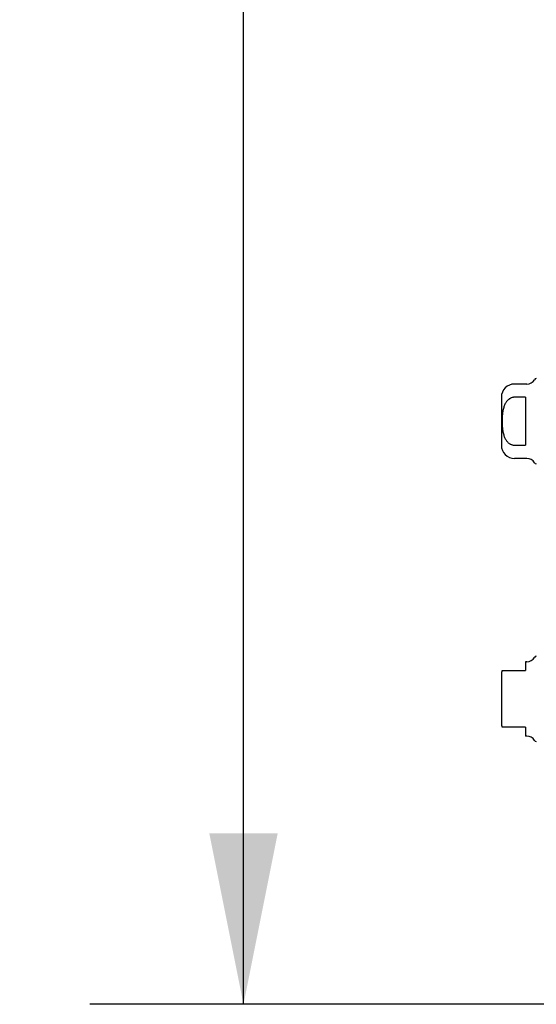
# Model space of a CAD drawing. Header units: inches. Extents: x 0 to 262, y 0 to 169.
# Tile 240 of 256: x 130.04 to 134.69, y 49.23 to 58.09. Entities that reach past the tile are written whole.
import ezdxf

# ---------------------------------------------------------------- set-up
doc = ezdxf.new("R2010")
doc.units = ezdxf.units.IN
doc.header["$LTSCALE"] = 14.384615
doc.header["$MEASUREMENT"] = 0
doc.layers.get('0').update_dxf_attribs({"linetype": 'CONTINUOUS'})
doc.layers.add('DIMENSIONS', color=7, linetype='CONTINUOUS')
doc.layers.add('RIGHTHAND_DOOR_ASSEMBLY', color=7, linetype='CONTINUOUS')
doc.styles.get("Standard").update_dxf_attribs({"font": 'arial.ttf'})
doc.dimstyles.new('DIMSTYLE_1', dxfattribs={"dimtxt": 1.153846, "dimasz": 1.538462, "dimexe": 0.09, "dimexo": 0.07, "dimgap": 0.0375, "dimtad": 0, "dimtih": 1, "dimtoh": 1, "dimzin": 4, "dimdsep": 46, "dimtxsty": 'Standard', "dimblk": '_FILLED', "dimblk1": '_FILLED', "dimblk2": '_FILLED', "dimcen": 0.09, "dimadec": 3, "dimazin": 1, "dimtfac": 1, "dimtdec": 3, "dimtofl": 0, "dimtmove": 0, "dimatfit": 3, "dimldrblk": '_FILLED', "dimfxl": 0, "dimtolj": 1, "dimtzin": 4, "dimarcsym": 0})

# ---------------------------------------------------------------- blocks, each defined once
blk = doc.blocks.new('_FILLED')
at = {"color": 0, "linetype": 'ByBlock'}
blk.add_solid([(0, 0), (-1, 0.2), (-1, -0.2)], dxfattribs=at)
blk = doc.blocks.new('*D12')
at = {"layer": 'DIMENSIONS', "color": 2, "linetype": 'Continuous'}
for p, q in [((134.976, 121.2255), (130.6716, 121.2255)), ((132.0562, 121.2255), (132.0562, 86.3794)), ((132.0562, 49.2255), (132.0562, 84.0717)), ((134.987, 49.2255), (130.6716, 49.2255))]:
    blk.add_line(p, q, dxfattribs=at)
at = {"layer": 'DIMENSIONS', "color": 2, "linetype": 'Continuous', "xscale": 1.5384615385, "yscale": 1.5384615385, "zscale": 1.5384615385}
for p, rotation in [((132.0562, 121.2255), 90), ((132.0562, 49.2255), 270)]:
    blk.add_blockref('_FILLED', p, dxfattribs=dict(at, rotation=rotation))
at = {"layer": 'DIMENSIONS', "color": 2, "linetype": 'Continuous', "insert": (132.0562, 85.8025), "char_height": 1.15385, "width": 4.032027, "attachment_point": 2, "line_spacing_factor": 0.9}
blk.add_mtext('72.00', dxfattribs=at)

msp = doc.modelspace()

# ---------------------------------------------------------------- linework, layer by layer
at = {"layer": 'RIGHTHAND_DOOR_ASSEMBLY', "color": 7, "linetype": 'Continuous'}
for p, q in [((134.6086, 54.8102), (134.497, 54.8102)), ((134.3789, 54.6921), (134.3789, 54.259)), ((134.5955, 54.6912), (134.497, 54.6912)), ((134.5955, 54.6912), (134.5955, 54.2599)), ((134.497, 54.2599), (134.5955, 54.2599)), ((134.6086, 54.1409), (134.497, 54.1409)), ((134.6086, 52.3102), (134.5955, 52.3102)), ((134.5955, 52.3102), (134.5955, 52.2314)), ((134.3857, 52.2314), (134.5955, 52.2314)), ((134.3789, 52.1921), (134.3789, 51.759)), ((134.5955, 51.7196), (134.3857, 51.7196)), ((134.5955, 51.7196), (134.5955, 51.6409)), ((134.6086, 51.6409), (134.5955, 51.6409))]:
    msp.add_line(p, q, dxfattribs=at)
msp.add_lwpolyline([(134.497, 54.6912), (134.4927, 54.691), (134.4883, 54.6907), (134.484, 54.69), (134.4797, 54.6892), (134.4754, 54.688), (134.4711, 54.6867), (134.4668, 54.685), (134.4625, 54.6831), (134.4583, 54.6809), (134.454, 54.6784), (134.4498, 54.6756), (134.4457, 54.6725), (134.4416, 54.669), (134.4376, 54.6653), (134.4336, 54.6612), (134.4296, 54.6567), (134.4257, 54.6517), (134.422, 54.6464), (134.4183, 54.6407), (134.4147, 54.6345), (134.4114, 54.6279), (134.4082, 54.6209), (134.4052, 54.6136), (134.4024, 54.606), (134.3999, 54.5981), (134.3976, 54.5899), (134.3956, 54.5815), (134.3937, 54.5729), (134.3921, 54.564), (134.3907, 54.5548), (134.3895, 54.5455), (134.3884, 54.5359), (134.3876, 54.5262), (134.3869, 54.5163), (134.3863, 54.5063), (134.386, 54.4961), (134.3858, 54.4859), (134.3857, 54.4757), (134.3857, 54.4655), (134.386, 54.4553), (134.3863, 54.4452), (134.3868, 54.4352), (134.3875, 54.4253), (134.3884, 54.4155), (134.3894, 54.406), (134.3906, 54.3966), (134.392, 54.3875), (134.3937, 54.3786), (134.3955, 54.3699), (134.3975, 54.3615), (134.3998, 54.3533), (134.4023, 54.3454), (134.4051, 54.3377), (134.4081, 54.3303), (134.4113, 54.3233), (134.4147, 54.3167), (134.4182, 54.3105), (134.4219, 54.3047), (134.4257, 54.2993), (134.4296, 54.2944), (134.4335, 54.2899), (134.4375, 54.2858), (134.4416, 54.2821), (134.4457, 54.2786), (134.4498, 54.2755), (134.454, 54.2727), (134.4582, 54.2702), (134.4625, 54.268), (134.4668, 54.2661), (134.4711, 54.2644), (134.4754, 54.263), (134.4797, 54.2619), (134.484, 54.261), (134.4883, 54.2604), (134.4927, 54.26), (134.497, 54.2599)], dxfattribs=at)
for centre, radius, start, end in [((134.497, 54.6921), 0.1181, 90, 180), ((134.6086, 54.8889), 0.0787, 270, 330), ((134.6938, 54.8397), 0.0197, 89.88541, 150), ((134.497, 54.259), 0.1181, 180, 270), ((134.6086, 54.0622), 0.0787, 30, 90), ((134.6938, 54.1114), 0.0197, 210, 270.11459), ((134.6086, 52.3889), 0.0787, 270, 330), ((134.6938, 52.3397), 0.0197, 89.88541, 150), ((134.497, 52.1921), 0.1181, 160.52145, 180), ((134.497, 51.759), 0.1181, 180, 199.4747), ((134.6086, 51.5622), 0.0787, 30, 90), ((134.6938, 51.6114), 0.0197, 210, 270.11459)]:
    msp.add_arc(centre, radius, start, end, dxfattribs=at)

# ---------------------------------------------------------------- dimensions: what is measured, and where the dimension line sits
at = {"layer": 'DIMENSIONS', "color": 2, "linetype": 'Continuous'}
dim = msp.add_linear_dim(base=(132.0562, 121.2255), p1=(135.057, 49.2255), p2=(135.046, 121.2255), angle=90, dimstyle='DIMSTYLE_1', dxfattribs=at)
dim.commit()
dim.dimension.update_dxf_attribs({"geometry": '*D12', "text_midpoint": (132.0559, 85.2191), "dimtype": 160})

doc.saveas('drawing.dxf')
